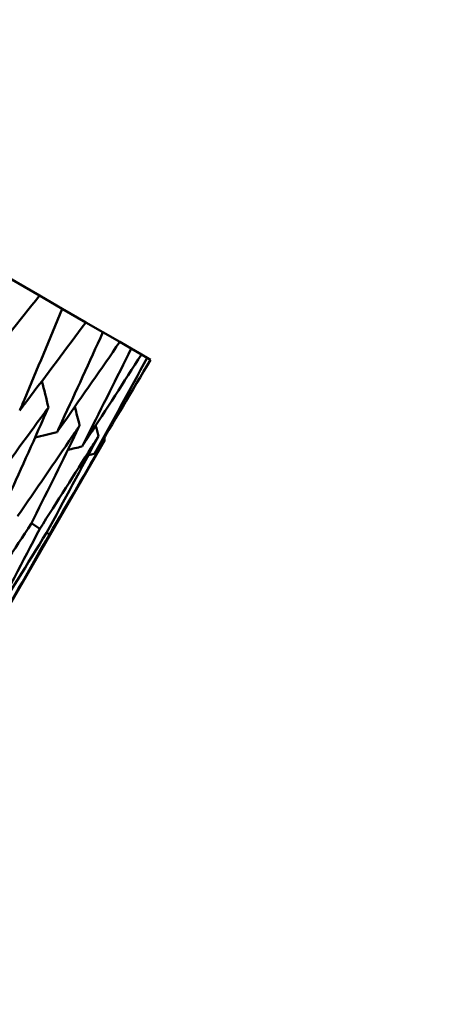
# Model space of a CAD drawing. Header units: millimetres. Extents: x 626 to 2725, y 57 to 2097.
# Tile 126 of 133: x 992.41 to 994.76, y 259.01 to 264.39. Entities that reach past the tile are written whole.
import ezdxf

# ---------------------------------------------------------------- set-up
doc = ezdxf.new("R2010")
doc.units = ezdxf.units.MM
doc.header["$LTSCALE"] = 10
doc.layers.add('Widoczne (ISO)', color=7, linetype='Continuous', lineweight=50)

msp = doc.modelspace()

# ---------------------------------------------------------------- linework, layer by layer
at = {"layer": 'Widoczne (ISO)'}
for p, q in [((992.5185, 262.8835), (992.3538, 262.9785)), ((992.5185, 262.8835), (992.6423, 262.812)), ((992.7711, 262.7376), (992.6423, 262.812)), ((992.7711, 262.7376), (992.8644, 262.6837)), ((992.9567, 262.6304), (992.8644, 262.6837)), ((992.9567, 262.6304), (993.0191, 262.5944)), ((993.0747, 262.5623), (993.0191, 262.5944)), ((993.0747, 262.5623), (993.1059, 262.5443)), ((993.1245, 262.5336), (993.1059, 262.5443)), ((992.2758, 261.0596), (992.8742, 262.0959)), ((992.4745, 261.64), (992.5198, 261.6095)), ((992.5574, 261.5893), (992.5724, 261.5791))]:
    msp.add_line(p, q, dxfattribs=at)
msp.add_circle((990.3219, 297.6753), 50, dxfattribs=at)
for points, knots in [([(992.1397, 262.4121), (992.1535, 262.429), (992.1672, 262.4459), (992.2941, 262.6027), (992.4066, 262.7429), (992.5185, 262.8835)], [0.05393723, 0.05393723, 0.05393723, 0.05393723, 0.06137399, 0.06137399, 0.12273355, 0.12273355, 0.12273355, 0.12273355]), ([(992.6423, 262.812), (992.5741, 262.6462), (992.5052, 262.4809), (992.4272, 262.2958), (992.4188, 262.2758), (992.4103, 262.2558)], [0, 0, 0, 0, 0.06135239, 0.06135239, 0.06879633, 0.06879633, 0.06879633, 0.06879633]), ([(992.4103, 262.2558), (992.4234, 262.2731), (992.4365, 262.2905), (992.5574, 262.4507), (992.6646, 262.594), (992.7711, 262.7376)], [0.05393723, 0.05393723, 0.05393723, 0.05393723, 0.06137399, 0.06137399, 0.12273355, 0.12273355, 0.12273355, 0.12273355]), ([(992.8644, 262.6837), (992.7908, 262.5211), (992.7165, 262.3589), (992.6324, 262.1774), (992.6233, 262.1577), (992.6142, 262.1381)], [0, 0, 0, 0, 0.06135239, 0.06135239, 0.06879633, 0.06879633, 0.06879633, 0.06879633]), ([(992.6142, 262.1381), (992.6266, 262.1558), (992.6391, 262.1735), (992.7539, 262.3372), (992.8556, 262.4837), (992.9567, 262.6304)], [0.05393723, 0.05393723, 0.05393723, 0.05393723, 0.06137399, 0.06137399, 0.12273355, 0.12273355, 0.12273355, 0.12273355]), ([(993.0191, 262.5944), (992.9401, 262.4349), (992.8603, 262.2759), (992.7701, 262.0979), (992.7604, 262.0786), (992.7506, 262.0594)], [0, 0, 0, 0, 0.06135239, 0.06135239, 0.06879633, 0.06879633, 0.06879633, 0.06879633]), ([(992.7506, 262.0594), (992.7624, 262.0774), (992.7741, 262.0955), (992.8828, 262.2628), (992.9791, 262.4124), (993.0747, 262.5623)], [0.05393723, 0.05393723, 0.05393723, 0.05393723, 0.06137399, 0.06137399, 0.12273355, 0.12273355, 0.12273355, 0.12273355]), ([(992.5674, 262.273), (992.5536, 262.2541), (992.5398, 262.2353), (992.4215, 262.0733), (992.3163, 261.9305), (992.2104, 261.7881)], [0.05804162, 0.05804162, 0.05804162, 0.05804162, 0.06605559, 0.06605559, 0.12689392, 0.12689392, 0.12689392, 0.12689392]), ([(992.321, 261.7243), (992.3943, 261.8855), (992.4669, 262.047), (992.5484, 262.2303), (992.5579, 262.2516), (992.5674, 262.273)], [0.00523804, 0.00523804, 0.00523804, 0.00523804, 0.06606705, 0.06606705, 0.07409033, 0.07409033, 0.07409033, 0.07409033]), ([(992.7376, 262.1747), (992.7245, 262.1554), (992.7115, 262.1362), (992.5992, 261.9707), (992.4994, 261.8248), (992.3989, 261.6793)], [0.05804162, 0.05804162, 0.05804162, 0.05804162, 0.06605559, 0.06605559, 0.12689392, 0.12689392, 0.12689392, 0.12689392]), ([(992.4729, 261.6366), (992.5516, 261.7947), (992.6296, 261.9531), (992.7172, 262.1328), (992.7274, 262.1538), (992.7376, 262.1747)], [0.00523804, 0.00523804, 0.00523804, 0.00523804, 0.06606705, 0.06606705, 0.07409033, 0.07409033, 0.07409033, 0.07409033]), ([(992.84, 262.1156), (992.8277, 262.0959), (992.8153, 262.0762), (992.7092, 261.9072), (992.6148, 261.7582), (992.5198, 261.6095)], [0.05804162, 0.05804162, 0.05804162, 0.05804162, 0.06605559, 0.06605559, 0.12689392, 0.12689392, 0.12689392, 0.12689392]), ([(992.1393, 261.1384), (992.158, 261.1662), (992.1768, 261.194), (992.2886, 261.3597), (992.381, 261.498), (992.4729, 261.6366)], [0.04993807, 0.04993807, 0.04993807, 0.04993807, 0.0614821, 0.0614821, 0.11877783, 0.11877783, 0.11877783, 0.11877783])]:
    msp.add_open_spline(points, degree=3, knots=knots, dxfattribs=at)
for points in [[(993.1059, 262.5443), (993.0111, 262.369), (992.9154, 262.1942), (992.8189, 262.0199)], [(992.8189, 262.0199), (992.9216, 262.1907), (993.0235, 262.3619), (993.1245, 262.5336)], [(992.5674, 262.273), (992.5554, 262.3208), (992.5433, 262.3685), (992.5313, 262.4163)], [(992.7376, 262.1747), (992.7288, 262.2087), (992.7201, 262.2427), (992.7114, 262.2767)], [(992.6142, 262.1381), (992.5743, 262.1284), (992.5344, 262.1188), (992.4945, 262.1092)], [(992.84, 262.1156), (992.8349, 262.135), (992.8299, 262.1543), (992.8249, 262.1737)], [(992.5568, 261.5881), (992.652, 261.7635), (992.7464, 261.9393), (992.84, 262.1156)], [(992.8742, 262.0959), (992.7745, 261.9232), (992.6739, 261.7509), (992.5724, 261.5791)], [(992.8712, 262.1071), (992.8722, 262.1033), (992.8732, 262.0996), (992.8742, 262.0959)], [(992.7506, 262.0594), (992.7245, 262.0532), (992.6984, 262.047), (992.6723, 262.0408)], [(992.8189, 262.0199), (992.8075, 262.0172), (992.7962, 262.0146), (992.7848, 262.0119)], [(992.5198, 261.6095), (992.4279, 261.4323), (992.3352, 261.2556), (992.2417, 261.0793)], [(992.2417, 261.0793), (992.3476, 261.2484), (992.4526, 261.4181), (992.5568, 261.5881)], [(992.5724, 261.5791), (992.4744, 261.4054), (992.3756, 261.2323), (992.2758, 261.0596)]]:
    msp.add_open_spline(points, degree=3, dxfattribs=at)

doc.saveas('drawing.dxf')
